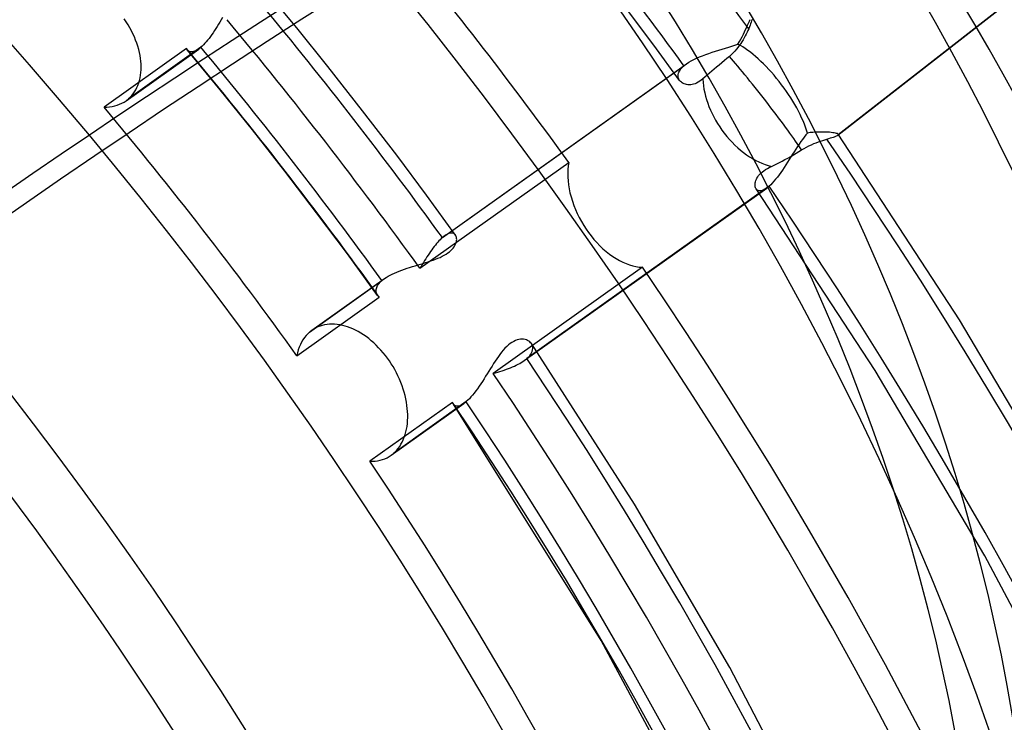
# Model space of a CAD drawing. Header units: millimetres. Extents: x -261 to 249, y -324 to 318.
# Tile 60 of 89: x 49 to 72, y 28 to 44. Entities that reach past the tile are written whole.
import ezdxf

# ---------------------------------------------------------------- set-up
doc = ezdxf.new("R2010")
doc.units = ezdxf.units.MM
doc.layers.add('MAIN-1', color=7, linetype='Continuous')
doc.layers.add('MAIN-2', color=7, linetype='Continuous')

msp = doc.modelspace()

# ---------------------------------------------------------------- linework, layer by layer
at = {"layer": 'MAIN-1'}
for centre, major_axis, ratio, start_param, end_param in [((-0.5, -0.433), (159.408, -184.069), 0.75, 0.713724, 3.511855), ((-8.75, -7.578), (-148.606, 171.596), 0.75, -2.427868, -0.857072), ((-50, -43.301), (-148.606, 171.596), 0.75, -3.141592, -0.857072), ((-50, -43.301), (147.952, -170.84), 0.75, 0, 2.284521), ((9.229, 7.992), (-46.605, 53.815), 0.75, -1.595449, -0.658223), ((130.192, -156.12), (-71.431, -223.923), 0.807621, -2.527783, -2.293043)]:
    msp.add_ellipse(centre, major_axis=major_axis, ratio=ratio, start_param=start_param, end_param=end_param, dxfattribs=at)
at = {"layer": 'MAIN-2'}
for p, q in [((67.893, 41.608), (78.593, 49.952)), ((78.577, 49.942), (67.901, 41.616)), ((55.481, 44.069), (54.756, 44.949)), ((51.568, 44.208), (51.523, 44.274)), ((53.779, 44.303), (53.748, 44.252)), ((63.67, 43.67), (63.069, 44.474)), ((51.611, 44.14), (51.568, 44.208)), ((51.651, 44.072), (51.611, 44.14)), ((51.689, 44.002), (51.651, 44.072)), ((53.625, 44.053), (53.594, 44.005)), ((53.656, 44.101), (53.625, 44.053)), ((53.687, 44.151), (53.656, 44.101)), ((53.717, 44.201), (53.687, 44.151)), ((53.748, 44.252), (53.717, 44.201)), ((56.197, 43.181), (55.481, 44.069)), ((65.777, 44.032), (65.801, 44.084)), ((65.801, 44.084), (65.823, 44.133)), ((65.823, 44.133), (65.843, 44.179)), ((65.847, 44.05), (65.83, 44.01)), ((65.843, 44.179), (65.862, 44.222)), ((65.863, 44.09), (65.847, 44.05)), ((65.862, 44.222), (65.879, 44.26)), ((65.878, 44.127), (65.863, 44.09)), ((65.891, 44.163), (65.878, 44.127)), ((65.903, 44.197), (65.891, 44.163)), ((65.913, 44.229), (65.903, 44.197)), ((65.923, 44.258), (65.913, 44.229)), ((51.724, 43.931), (51.689, 44.002)), ((51.757, 43.86), (51.724, 43.931)), ((51.786, 43.788), (51.757, 43.86)), ((53.469, 43.827), (53.438, 43.788)), ((53.5, 43.869), (53.469, 43.827)), ((53.532, 43.913), (53.5, 43.869)), ((53.563, 43.958), (53.532, 43.913)), ((53.594, 44.005), (53.563, 43.958)), ((65.666, 43.81), (65.696, 43.867)), ((65.696, 43.867), (65.725, 43.923)), ((65.745, 43.84), (65.719, 43.796)), ((65.725, 43.923), (65.752, 43.978)), ((65.768, 43.884), (65.745, 43.84)), ((65.752, 43.978), (65.777, 44.032)), ((65.79, 43.927), (65.768, 43.884)), ((65.811, 43.969), (65.79, 43.927)), ((65.83, 44.01), (65.811, 43.969)), ((52.951, 43.594), (51.061, 42.25)), ((53.284, 43.625), (51.622, 42.442)), ((51.813, 43.717), (51.786, 43.788)), ((51.836, 43.646), (51.813, 43.717)), ((51.856, 43.575), (51.836, 43.646)), ((52.954, 43.588), (52.951, 43.594)), ((52.957, 43.582), (52.954, 43.588)), ((53.24, 43.59), (53.232, 43.584)), ((53.249, 43.596), (53.24, 43.59)), ((53.258, 43.603), (53.249, 43.596)), ((53.267, 43.61), (53.258, 43.603)), ((53.276, 43.617), (53.267, 43.61)), ((53.284, 43.625), (53.276, 43.617)), ((53.315, 43.652), (53.284, 43.625)), ((53.345, 43.682), (53.315, 43.652)), ((53.376, 43.715), (53.345, 43.682)), ((53.407, 43.75), (53.376, 43.715)), ((53.438, 43.788), (53.407, 43.75)), ((64.263, 42.862), (63.67, 43.67)), ((65.24, 43.578), (65.315, 43.6)), ((65.315, 43.6), (65.389, 43.623)), ((65.389, 43.623), (65.461, 43.646)), ((65.461, 43.646), (65.532, 43.67)), ((65.532, 43.67), (65.6, 43.695)), ((65.599, 43.62), (65.564, 43.577)), ((65.632, 43.663), (65.599, 43.62)), ((65.6, 43.695), (65.634, 43.753)), ((65.663, 43.707), (65.632, 43.663)), ((65.634, 43.753), (65.666, 43.81)), ((65.692, 43.752), (65.663, 43.707)), ((65.719, 43.796), (65.692, 43.752)), ((51.566, 42.399), (53.232, 43.584)), ((51.873, 43.506), (51.856, 43.575)), ((51.887, 43.437), (51.873, 43.506)), ((51.898, 43.37), (51.887, 43.437)), ((51.906, 43.305), (51.898, 43.37)), ((52.96, 43.576), (52.957, 43.582)), ((52.963, 43.571), (52.96, 43.576)), ((52.967, 43.566), (52.963, 43.571)), ((52.971, 43.56), (52.967, 43.566)), ((52.981, 43.549), (52.971, 43.56)), ((53.724, 42.647), (52.973, 43.558)), ((52.994, 43.538), (52.981, 43.549)), ((53.007, 43.53), (52.994, 43.538)), ((53.022, 43.524), (53.007, 43.53)), ((53.039, 43.52), (53.022, 43.524)), ((53.056, 43.518), (53.039, 43.52)), ((53.075, 43.518), (53.056, 43.518)), ((53.094, 43.52), (53.075, 43.518)), ((53.115, 43.524), (53.094, 43.52)), ((53.137, 43.531), (53.115, 43.524)), ((53.16, 43.541), (53.137, 43.531)), ((53.183, 43.553), (53.16, 43.541)), ((53.207, 43.567), (53.183, 43.553)), ((53.232, 43.584), (53.207, 43.567)), ((64.586, 43.344), (64.65, 43.375)), ((64.65, 43.375), (64.717, 43.403)), ((64.717, 43.403), (64.788, 43.431)), ((64.788, 43.431), (64.86, 43.458)), ((64.86, 43.458), (64.935, 43.483)), ((64.935, 43.483), (65.011, 43.508)), ((65.011, 43.508), (65.087, 43.532)), ((65.087, 43.532), (65.164, 43.555)), ((65.164, 43.555), (65.24, 43.578)), ((65.347, 43.367), (65.289, 43.318)), ((65.403, 43.415), (65.347, 43.367)), ((65.447, 43.453), (65.403, 43.415)), ((65.488, 43.493), (65.447, 43.453)), ((65.527, 43.535), (65.488, 43.493)), ((65.564, 43.577), (65.527, 43.535)), ((51.911, 43.239), (51.906, 43.305)), ((51.913, 43.174), (51.911, 43.239)), ((51.911, 43.11), (51.913, 43.174)), ((56.992, 42.168), (56.197, 43.181)), ((58.822, 39.26), (64.362, 43.201)), ((58.874, 39.301), (64.421, 43.247)), ((64.29, 43.126), (64.311, 43.151)), ((64.311, 43.151), (64.335, 43.176)), ((64.335, 43.176), (64.362, 43.201)), ((64.362, 43.201), (64.372, 43.209)), ((64.372, 43.209), (64.381, 43.217)), ((64.381, 43.217), (64.391, 43.224)), ((64.391, 43.224), (64.401, 43.232)), ((64.401, 43.232), (64.411, 43.24)), ((64.411, 43.24), (64.421, 43.247)), ((64.421, 43.247), (64.471, 43.281)), ((64.471, 43.281), (64.527, 43.313)), ((64.527, 43.313), (64.586, 43.344)), ((65.111, 43.166), (65.055, 43.119)), ((65.169, 43.216), (65.111, 43.166)), ((65.229, 43.267), (65.169, 43.216)), ((65.289, 43.318), (65.229, 43.267)), ((51.875, 42.864), (51.889, 42.923)), ((51.889, 42.923), (51.9, 42.984)), ((51.9, 42.984), (51.907, 43.046)), ((51.907, 43.046), (51.911, 43.11)), ((64.229, 42.98), (64.231, 43.003)), ((64.229, 42.957), (64.229, 42.98)), ((64.231, 42.934), (64.229, 42.957)), ((64.231, 43.003), (64.237, 43.027)), ((64.237, 42.913), (64.231, 42.934)), ((64.237, 43.027), (64.246, 43.052)), ((64.245, 42.893), (64.237, 42.913)), ((64.246, 43.052), (64.258, 43.076)), ((64.258, 43.076), (64.272, 43.101)), ((64.272, 43.101), (64.29, 43.126)), ((64.843, 42.938), (64.795, 42.897)), ((64.895, 42.982), (64.843, 42.938)), ((64.948, 43.028), (64.895, 42.982)), ((65.002, 43.073), (64.948, 43.028)), ((65.055, 43.119), (65.002, 43.073)), ((51.789, 42.649), (51.815, 42.699)), ((51.815, 42.699), (51.838, 42.751)), ((51.838, 42.751), (51.858, 42.806)), ((51.858, 42.806), (51.875, 42.864)), ((64.255, 42.873), (64.245, 42.893)), ((64.268, 42.855), (64.255, 42.873)), ((64.284, 42.838), (64.268, 42.855)), ((64.302, 42.821), (64.284, 42.838)), ((64.322, 42.807), (64.302, 42.821)), ((64.345, 42.794), (64.322, 42.807)), ((64.369, 42.783), (64.345, 42.794)), ((64.395, 42.775), (64.369, 42.783)), ((64.423, 42.768), (64.395, 42.775)), ((64.453, 42.764), (64.423, 42.768)), ((64.484, 42.763), (64.453, 42.764)), ((64.516, 42.765), (64.484, 42.763)), ((64.549, 42.769), (64.516, 42.765)), ((64.583, 42.777), (64.549, 42.769)), ((64.618, 42.788), (64.583, 42.777)), ((64.653, 42.803), (64.618, 42.788)), ((64.689, 42.822), (64.653, 42.803)), ((64.724, 42.843), (64.689, 42.822)), ((64.76, 42.868), (64.724, 42.843)), ((64.795, 42.897), (64.76, 42.868)), ((51.622, 42.442), (51.66, 42.477)), ((51.66, 42.477), (51.695, 42.516)), ((51.695, 42.516), (51.729, 42.557)), ((51.729, 42.557), (51.76, 42.601)), ((51.76, 42.601), (51.789, 42.649)), ((54.465, 41.728), (53.724, 42.647)), ((51.061, 42.25), (51.125, 42.251)), ((51.125, 42.251), (51.188, 42.257)), ((51.188, 42.257), (51.249, 42.266)), ((51.249, 42.266), (51.308, 42.28)), ((51.308, 42.28), (51.365, 42.297)), ((51.365, 42.297), (51.419, 42.317)), ((51.419, 42.317), (51.471, 42.341)), ((51.471, 42.341), (51.52, 42.369)), ((51.52, 42.369), (51.566, 42.399)), ((51.566, 42.399), (51.576, 42.406)), ((51.576, 42.406), (51.586, 42.413)), ((51.586, 42.413), (51.595, 42.42)), ((51.595, 42.42), (51.604, 42.427)), ((51.604, 42.427), (51.613, 42.435)), ((51.613, 42.435), (51.622, 42.442)), ((57.775, 41.147), (56.992, 42.168)), ((55.207, 40.783), (54.465, 41.728)), ((67.117, 41.564), (67.078, 41.513)), ((67.157, 41.613), (67.117, 41.564)), ((67.197, 41.658), (67.157, 41.613)), ((67.259, 41.666), (67.197, 41.658)), ((67.32, 41.672), (67.259, 41.666)), ((67.38, 41.676), (67.32, 41.672)), ((67.439, 41.679), (67.38, 41.676)), ((67.496, 41.68), (67.439, 41.679)), ((67.55, 41.68), (67.496, 41.68)), ((67.603, 41.679), (67.55, 41.68)), ((67.652, 41.677), (67.603, 41.679)), ((67.697, 41.674), (67.652, 41.677)), ((67.739, 41.67), (67.697, 41.674)), ((67.72, 41.544), (67.756, 41.554)), ((67.776, 41.665), (67.739, 41.67)), ((67.756, 41.554), (67.789, 41.565)), ((67.809, 41.66), (67.776, 41.665)), ((67.789, 41.565), (67.818, 41.574)), ((67.838, 41.655), (67.809, 41.66)), ((67.818, 41.574), (67.843, 41.583)), ((67.861, 41.649), (67.838, 41.655)), ((67.843, 41.583), (67.864, 41.592)), ((67.88, 41.643), (67.861, 41.649)), ((67.864, 41.592), (67.881, 41.6)), ((67.893, 41.636), (67.88, 41.643)), ((67.881, 41.6), (67.893, 41.608)), ((67.9, 41.629), (67.893, 41.636)), ((67.893, 41.608), (67.894, 41.609)), ((67.894, 41.609), (67.896, 41.611)), ((67.896, 41.611), (67.898, 41.612)), ((67.898, 41.612), (67.899, 41.613)), ((67.899, 41.613), (67.9, 41.615)), ((67.902, 41.627), (67.9, 41.629)), ((70.68, 37.378), (67.9, 41.629)), ((67.9, 41.615), (67.901, 41.616)), ((67.901, 41.616), (67.902, 41.619)), ((67.902, 41.625), (67.902, 41.627)), ((67.903, 41.623), (67.902, 41.625)), ((67.902, 41.621), (67.903, 41.623)), ((67.902, 41.619), (67.902, 41.621)), ((66.964, 41.348), (66.927, 41.29)), ((67.002, 41.405), (66.964, 41.348)), ((67.04, 41.46), (67.002, 41.405)), ((67.078, 41.513), (67.04, 41.46)), ((67.116, 41.304), (67.172, 41.335)), ((67.172, 41.335), (67.228, 41.364)), ((67.228, 41.364), (67.284, 41.39)), ((67.284, 41.39), (67.34, 41.414)), ((67.34, 41.414), (67.394, 41.436)), ((67.394, 41.436), (67.446, 41.456)), ((67.446, 41.456), (67.497, 41.474)), ((67.497, 41.474), (67.547, 41.49)), ((67.547, 41.49), (67.594, 41.505)), ((67.594, 41.505), (67.638, 41.519)), ((67.638, 41.519), (67.681, 41.532)), ((67.681, 41.532), (67.72, 41.544)), ((58.456, 40.235), (57.775, 41.147)), ((66.744, 41.084), (66.81, 41.121)), ((66.813, 41.108), (66.775, 41.047)), ((66.81, 41.121), (66.874, 41.158)), ((66.851, 41.17), (66.813, 41.108)), ((66.889, 41.23), (66.851, 41.17)), ((66.874, 41.158), (66.936, 41.194)), ((66.927, 41.29), (66.889, 41.23)), ((66.936, 41.194), (66.997, 41.232)), ((66.997, 41.232), (67.059, 41.27)), ((67.059, 41.27), (67.116, 41.304)), ((58.305, 38.556), (61.719, 40.985)), ((61.706, 40.903), (61.698, 40.819)), ((61.719, 40.985), (61.706, 40.903)), ((66.32, 40.87), (66.368, 40.893)), ((66.368, 40.893), (66.43, 40.922)), ((66.43, 40.922), (66.491, 40.951)), ((66.491, 40.951), (66.551, 40.982)), ((66.551, 40.982), (66.613, 41.014)), ((66.613, 41.014), (66.678, 41.048)), ((66.698, 40.925), (66.66, 40.866)), ((66.678, 41.048), (66.744, 41.084)), ((66.737, 40.986), (66.698, 40.925)), ((66.775, 41.047), (66.737, 40.986)), ((55.938, 39.83), (55.207, 40.783)), ((61.698, 40.819), (61.695, 40.734)), ((61.695, 40.734), (61.697, 40.648)), ((66.036, 40.624), (66.054, 40.653)), ((66.054, 40.653), (66.075, 40.682)), ((66.075, 40.682), (66.1, 40.711)), ((66.1, 40.711), (66.128, 40.739)), ((66.128, 40.739), (66.16, 40.767)), ((66.16, 40.767), (66.195, 40.794)), ((66.195, 40.794), (66.233, 40.82)), ((66.233, 40.82), (66.275, 40.845)), ((66.275, 40.845), (66.32, 40.87)), ((66.543, 40.697), (66.504, 40.645)), ((66.582, 40.751), (66.543, 40.697)), ((66.621, 40.807), (66.582, 40.751)), ((66.66, 40.866), (66.621, 40.807)), ((66.314, 40.438), (60.759, 36.486)), ((61.697, 40.648), (61.703, 40.561)), ((61.703, 40.561), (61.713, 40.471)), ((61.713, 40.471), (61.728, 40.379)), ((65.992, 40.466), (65.993, 40.49)), ((65.994, 40.444), (65.992, 40.466)), ((65.993, 40.49), (65.996, 40.515)), ((65.998, 40.423), (65.994, 40.444)), ((65.996, 40.515), (66.002, 40.541)), ((66.002, 40.541), (66.01, 40.568)), ((66.01, 40.568), (66.022, 40.596)), ((66.022, 40.596), (66.036, 40.624)), ((66.305, 40.43), (66.296, 40.423)), ((66.314, 40.438), (66.305, 40.43)), ((66.351, 40.471), (66.314, 40.438)), ((66.388, 40.509), (66.351, 40.471)), ((66.426, 40.551), (66.388, 40.509)), ((66.465, 40.596), (66.426, 40.551)), ((66.504, 40.645), (66.465, 40.596)), ((59.126, 39.317), (58.456, 40.235)), ((60.7, 36.44), (66.262, 40.397)), ((61.728, 40.379), (61.748, 40.286)), ((61.748, 40.286), (61.772, 40.191)), ((66.004, 40.404), (65.998, 40.423)), ((66.012, 40.386), (66.004, 40.404)), ((66.023, 40.371), (66.012, 40.386)), ((68.744, 36.211), (66.017, 40.379)), ((66.036, 40.358), (66.023, 40.371)), ((66.051, 40.348), (66.036, 40.358)), ((66.067, 40.34), (66.051, 40.348)), ((66.086, 40.335), (66.067, 40.34)), ((66.106, 40.334), (66.086, 40.335)), ((66.128, 40.335), (66.106, 40.334)), ((66.152, 40.34), (66.128, 40.335)), ((66.178, 40.349), (66.152, 40.34)), ((66.204, 40.361), (66.178, 40.349)), ((66.232, 40.377), (66.204, 40.361)), ((66.262, 40.396), (66.232, 40.377)), ((66.27, 40.402), (66.262, 40.396)), ((66.279, 40.409), (66.27, 40.402)), ((66.288, 40.416), (66.279, 40.409)), ((66.296, 40.423), (66.288, 40.416)), ((61.772, 40.191), (61.802, 40.095)), ((61.802, 40.095), (61.835, 39.999)), ((61.835, 39.999), (61.873, 39.904)), ((56.643, 38.886), (55.938, 39.83)), ((61.873, 39.904), (61.915, 39.81)), ((61.915, 39.81), (61.961, 39.718)), ((61.961, 39.718), (62.01, 39.628)), ((62.01, 39.628), (62.062, 39.54)), ((62.062, 39.54), (62.117, 39.456)), ((58.866, 39.295), (58.857, 39.289)), ((58.874, 39.302), (58.866, 39.295)), ((58.908, 39.324), (58.874, 39.302)), ((58.941, 39.341), (58.908, 39.324)), ((58.972, 39.354), (58.941, 39.341)), ((59, 39.362), (58.972, 39.354)), ((59.027, 39.365), (59, 39.362)), ((59.051, 39.364), (59.027, 39.365)), ((59.073, 39.359), (59.051, 39.364)), ((59.092, 39.35), (59.073, 39.359)), ((59.109, 39.337), (59.092, 39.35)), ((59.123, 39.321), (59.109, 39.337)), ((59.133, 39.304), (59.123, 39.321)), ((59.141, 39.285), (59.133, 39.304)), ((62.117, 39.456), (62.173, 39.376)), ((62.173, 39.376), (62.233, 39.297)), ((62.233, 39.297), (62.297, 39.22)), ((58.661, 39.089), (58.634, 39.054)), ((58.689, 39.122), (58.661, 39.089)), ((58.716, 39.154), (58.689, 39.122)), ((58.743, 39.183), (58.716, 39.154)), ((58.769, 39.211), (58.743, 39.183)), ((58.796, 39.237), (58.769, 39.211)), ((58.822, 39.26), (58.796, 39.237)), ((58.831, 39.268), (58.822, 39.26)), ((58.84, 39.275), (58.831, 39.268)), ((58.848, 39.282), (58.84, 39.275)), ((58.857, 39.289), (58.848, 39.282)), ((59.089, 39.05), (59.107, 39.079)), ((59.107, 39.079), (59.122, 39.108)), ((59.122, 39.108), (59.133, 39.136)), ((59.133, 39.136), (59.142, 39.163)), ((59.147, 39.263), (59.141, 39.285)), ((59.142, 39.163), (59.147, 39.19)), ((59.149, 39.24), (59.147, 39.263)), ((59.147, 39.19), (59.15, 39.216)), ((59.15, 39.216), (59.149, 39.24)), ((62.297, 39.22), (62.364, 39.145)), ((62.364, 39.145), (62.433, 39.074)), ((62.433, 39.074), (62.505, 39.006)), ((57.336, 37.935), (56.643, 38.886)), ((58.495, 38.859), (58.468, 38.817)), ((58.523, 38.9), (58.495, 38.859)), ((58.55, 38.94), (58.523, 38.9)), ((58.578, 38.98), (58.55, 38.94)), ((58.606, 39.017), (58.578, 38.98)), ((58.634, 39.054), (58.606, 39.017)), ((58.817, 38.831), (58.863, 38.855)), ((58.863, 38.855), (58.906, 38.88)), ((58.906, 38.88), (58.945, 38.907)), ((58.945, 38.907), (58.981, 38.934)), ((58.981, 38.934), (59.014, 38.962)), ((59.014, 38.962), (59.043, 38.991)), ((59.043, 38.991), (59.068, 39.02)), ((59.068, 39.02), (59.089, 39.05)), ((62.505, 39.006), (62.579, 38.942)), ((62.579, 38.942), (62.654, 38.882)), ((62.654, 38.882), (62.731, 38.828)), ((58.194, 38.615), (58.255, 38.633)), ((58.255, 38.633), (58.316, 38.651)), ((58.316, 38.651), (58.377, 38.669)), ((58.358, 38.644), (58.331, 38.6)), ((58.386, 38.688), (58.358, 38.644)), ((58.377, 38.669), (58.436, 38.687)), ((58.413, 38.731), (58.386, 38.688)), ((58.44, 38.775), (58.413, 38.731)), ((58.436, 38.687), (58.494, 38.706)), ((58.468, 38.817), (58.44, 38.775)), ((58.494, 38.706), (58.552, 38.725)), ((58.552, 38.725), (58.608, 38.744)), ((58.608, 38.744), (58.663, 38.764)), ((58.663, 38.764), (58.717, 38.785)), ((58.717, 38.785), (58.768, 38.807)), ((58.768, 38.807), (58.817, 38.831)), ((62.731, 38.828), (62.808, 38.779)), ((62.808, 38.779), (62.885, 38.735)), ((62.885, 38.735), (62.961, 38.696)), ((62.961, 38.696), (63.037, 38.664)), ((63.037, 38.664), (63.111, 38.636)), ((63.111, 38.636), (63.186, 38.614)), ((57.578, 38.374), (57.624, 38.399)), ((57.624, 38.399), (57.673, 38.424)), ((57.673, 38.424), (57.725, 38.448)), ((57.725, 38.448), (57.779, 38.471)), ((57.779, 38.471), (57.834, 38.494)), ((57.834, 38.494), (57.891, 38.515)), ((57.891, 38.515), (57.95, 38.536)), ((57.95, 38.536), (58.01, 38.557)), ((58.01, 38.557), (58.071, 38.577)), ((58.071, 38.577), (58.133, 38.596)), ((58.133, 38.596), (58.194, 38.615)), ((58.331, 38.6), (58.305, 38.556)), ((63.411, 38.579), (59.988, 36.144)), ((63.186, 38.614), (63.261, 38.597)), ((63.261, 38.597), (63.336, 38.585)), ((63.336, 38.585), (63.411, 38.579)), ((55.774, 37.092), (57.436, 38.275)), ((55.829, 37.136), (57.495, 38.32)), ((57.337, 38.159), (57.351, 38.182)), ((57.351, 38.182), (57.369, 38.205)), ((57.369, 38.205), (57.389, 38.229)), ((57.389, 38.229), (57.411, 38.252)), ((57.411, 38.252), (57.436, 38.275)), ((57.436, 38.275), (57.445, 38.282)), ((57.445, 38.282), (57.455, 38.29)), ((57.455, 38.29), (57.465, 38.298)), ((57.465, 38.298), (57.474, 38.305)), ((57.474, 38.305), (57.485, 38.313)), ((57.485, 38.313), (57.495, 38.321)), ((57.495, 38.321), (57.535, 38.347)), ((57.535, 38.347), (57.578, 38.374)), ((57.302, 38.047), (57.304, 38.069)), ((57.302, 38.026), (57.302, 38.047)), ((57.305, 38.006), (57.302, 38.026)), ((57.304, 38.069), (57.308, 38.091)), ((57.31, 37.986), (57.305, 38.006)), ((57.308, 38.091), (57.315, 38.114)), ((57.318, 37.967), (57.31, 37.986)), ((57.315, 38.114), (57.325, 38.136)), ((57.327, 37.949), (57.318, 37.967)), ((57.325, 38.136), (57.337, 38.159)), ((57.338, 37.932), (57.327, 37.949)), ((55.484, 36.55), (57.374, 37.895)), ((57.344, 37.925), (57.338, 37.932)), ((57.349, 37.919), (57.344, 37.925)), ((57.355, 37.912), (57.349, 37.919)), ((57.361, 37.906), (57.355, 37.912)), ((57.368, 37.9), (57.361, 37.906)), ((57.374, 37.895), (57.368, 37.9)), ((56.176, 37.269), (56.121, 37.26)), ((56.233, 37.274), (56.176, 37.269)), ((56.291, 37.276), (56.233, 37.274)), ((56.35, 37.274), (56.291, 37.276)), ((56.409, 37.268), (56.35, 37.274)), ((56.469, 37.259), (56.409, 37.268)), ((73.244, 33.042), (70.68, 37.378)), ((55.733, 37.054), (55.694, 37.012)), ((55.774, 37.092), (55.733, 37.054)), ((55.782, 37.099), (55.774, 37.092)), ((55.791, 37.107), (55.782, 37.099)), ((55.8, 37.114), (55.791, 37.107)), ((55.809, 37.121), (55.8, 37.114)), ((55.818, 37.128), (55.809, 37.121)), ((55.828, 37.135), (55.818, 37.128)), ((55.871, 37.163), (55.828, 37.135)), ((55.917, 37.189), (55.871, 37.163)), ((55.965, 37.212), (55.917, 37.189)), ((56.015, 37.231), (55.965, 37.212)), ((56.067, 37.247), (56.015, 37.231)), ((56.121, 37.26), (56.067, 37.247)), ((56.529, 37.247), (56.469, 37.259)), ((56.589, 37.231), (56.529, 37.247)), ((56.648, 37.213), (56.589, 37.231)), ((56.707, 37.191), (56.648, 37.213)), ((56.767, 37.166), (56.707, 37.191)), ((56.828, 37.137), (56.767, 37.166)), ((56.889, 37.105), (56.828, 37.137)), ((56.95, 37.07), (56.889, 37.105)), ((57.011, 37.031), (56.95, 37.07)), ((55.592, 36.862), (55.564, 36.806)), ((55.623, 36.916), (55.592, 36.862)), ((55.657, 36.966), (55.623, 36.916)), ((55.694, 37.012), (55.657, 36.966)), ((57.072, 36.989), (57.011, 37.031)), ((57.131, 36.944), (57.072, 36.989)), ((57.19, 36.896), (57.131, 36.944)), ((57.248, 36.845), (57.19, 36.896)), ((57.305, 36.792), (57.248, 36.845)), ((60.377, 36.83), (60.337, 36.798)), ((60.417, 36.858), (60.377, 36.83)), ((60.457, 36.881), (60.417, 36.858)), ((60.498, 36.9), (60.457, 36.881)), ((60.538, 36.914), (60.498, 36.9)), ((60.577, 36.924), (60.538, 36.914)), ((60.614, 36.929), (60.577, 36.924)), ((60.65, 36.931), (60.614, 36.929)), ((60.685, 36.928), (60.65, 36.931)), ((60.717, 36.923), (60.685, 36.928)), ((60.748, 36.914), (60.717, 36.923)), ((60.776, 36.902), (60.748, 36.914)), ((60.802, 36.887), (60.776, 36.902)), ((60.826, 36.869), (60.802, 36.887)), ((60.846, 36.85), (60.826, 36.869)), ((60.863, 36.828), (60.846, 36.85)), ((63.231, 33.15), (60.862, 36.829)), ((60.878, 36.802), (60.863, 36.828)), ((55.499, 36.618), (55.484, 36.55)), ((55.517, 36.683), (55.499, 36.618)), ((55.539, 36.746), (55.517, 36.683)), ((55.564, 36.806), (55.539, 36.746)), ((57.36, 36.736), (57.305, 36.792)), ((57.413, 36.678), (57.36, 36.736)), ((57.465, 36.619), (57.413, 36.678)), ((57.514, 36.558), (57.465, 36.619)), ((60.18, 36.632), (60.142, 36.583)), ((60.218, 36.678), (60.18, 36.632)), ((60.257, 36.722), (60.218, 36.678)), ((60.297, 36.762), (60.257, 36.722)), ((60.337, 36.798), (60.297, 36.762)), ((60.824, 36.552), (60.848, 36.585)), ((60.848, 36.585), (60.868, 36.618)), ((60.868, 36.618), (60.882, 36.651)), ((60.888, 36.774), (60.878, 36.802)), ((60.882, 36.651), (60.891, 36.683)), ((60.894, 36.745), (60.888, 36.774)), ((60.891, 36.683), (60.895, 36.715)), ((60.895, 36.715), (60.894, 36.745)), ((57.561, 36.496), (57.514, 36.558)), ((57.605, 36.433), (57.561, 36.496)), ((57.648, 36.368), (57.605, 36.433)), ((57.69, 36.301), (57.648, 36.368)), ((59.996, 36.37), (59.96, 36.313)), ((60.032, 36.426), (59.996, 36.37)), ((60.069, 36.48), (60.032, 36.426)), ((60.105, 36.533), (60.069, 36.48)), ((60.142, 36.583), (60.105, 36.533)), ((60.556, 36.354), (60.595, 36.375)), ((60.595, 36.375), (60.632, 36.396)), ((60.632, 36.396), (60.667, 36.418)), ((60.667, 36.418), (60.7, 36.44)), ((60.7, 36.44), (60.711, 36.448)), ((60.711, 36.448), (60.721, 36.455)), ((60.721, 36.455), (60.731, 36.463)), ((60.731, 36.463), (60.74, 36.471)), ((60.74, 36.471), (60.75, 36.478)), ((60.75, 36.478), (60.759, 36.486)), ((60.759, 36.486), (60.794, 36.519)), ((60.794, 36.519), (60.824, 36.552)), ((57.73, 36.232), (57.69, 36.301)), ((57.767, 36.161), (57.73, 36.232)), ((57.803, 36.088), (57.767, 36.161)), ((59.85, 36.138), (59.813, 36.079)), ((59.887, 36.197), (59.85, 36.138)), ((59.924, 36.255), (59.887, 36.197)), ((59.96, 36.313), (59.924, 36.255)), ((59.988, 36.144), (60.039, 36.16)), ((60.039, 36.16), (60.09, 36.175)), ((60.09, 36.175), (60.141, 36.191)), ((60.141, 36.191), (60.191, 36.207)), ((60.191, 36.207), (60.24, 36.224)), ((60.24, 36.224), (60.289, 36.241)), ((60.289, 36.241), (60.337, 36.258)), ((60.337, 36.258), (60.383, 36.276)), ((60.383, 36.276), (60.429, 36.295)), ((60.429, 36.295), (60.473, 36.314)), ((60.473, 36.314), (60.515, 36.334)), ((60.515, 36.334), (60.556, 36.354)), ((71.26, 31.961), (68.744, 36.211)), ((57.837, 36.014), (57.803, 36.088)), ((57.868, 35.94), (57.837, 36.014)), ((57.896, 35.864), (57.868, 35.94)), ((59.739, 35.962), (59.702, 35.905)), ((59.776, 36.02), (59.739, 35.962)), ((59.813, 36.079), (59.776, 36.02)), ((57.922, 35.788), (57.896, 35.864)), ((57.945, 35.712), (57.922, 35.788)), ((57.965, 35.637), (57.945, 35.712)), ((59.551, 35.695), (59.514, 35.649)), ((59.589, 35.745), (59.551, 35.695)), ((59.627, 35.796), (59.589, 35.745)), ((59.664, 35.85), (59.627, 35.796)), ((59.702, 35.905), (59.664, 35.85)), ((59.055, 35.481), (57.159, 34.132)), ((57.646, 34.268), (59.317, 35.456)), ((59.369, 35.498), (57.701, 34.311)), ((57.983, 35.561), (57.965, 35.637)), ((57.997, 35.487), (57.983, 35.561)), ((58.008, 35.413), (57.997, 35.487)), ((59.058, 35.473), (59.055, 35.481)), ((59.06, 35.466), (59.058, 35.473)), ((59.063, 35.459), (59.06, 35.466)), ((59.066, 35.453), (59.063, 35.459)), ((59.317, 35.456), (59.291, 35.439)), ((59.325, 35.462), (59.317, 35.456)), ((59.334, 35.469), (59.325, 35.462)), ((59.342, 35.476), (59.334, 35.469)), ((59.351, 35.483), (59.342, 35.476)), ((59.36, 35.49), (59.351, 35.483)), ((59.369, 35.498), (59.36, 35.49)), ((59.404, 35.53), (59.369, 35.498)), ((59.44, 35.566), (59.404, 35.53)), ((59.477, 35.606), (59.44, 35.566)), ((59.514, 35.649), (59.477, 35.606)), ((58.017, 35.341), (58.008, 35.413)), ((58.023, 35.271), (58.017, 35.341)), ((58.026, 35.202), (58.023, 35.271)), ((59.069, 35.446), (59.066, 35.453)), ((59.073, 35.44), (59.069, 35.446)), ((59.083, 35.427), (59.073, 35.44)), ((62.465, 30.025), (59.074, 35.439)), ((59.095, 35.416), (59.083, 35.427)), ((59.108, 35.407), (59.095, 35.416)), ((59.123, 35.4), (59.108, 35.407)), ((59.139, 35.396), (59.123, 35.4)), ((59.157, 35.394), (59.139, 35.396)), ((59.176, 35.395), (59.157, 35.394)), ((59.196, 35.398), (59.176, 35.395)), ((59.218, 35.404), (59.196, 35.398)), ((59.241, 35.413), (59.218, 35.404)), ((59.265, 35.424), (59.241, 35.413)), ((59.291, 35.439), (59.265, 35.424)), ((58.018, 34.998), (58.023, 35.065)), ((58.023, 35.065), (58.026, 35.134)), ((58.026, 35.134), (58.026, 35.202)), ((57.968, 34.742), (57.985, 34.803)), ((57.985, 34.803), (57.999, 34.866)), ((57.999, 34.866), (58.01, 34.931)), ((58.01, 34.931), (58.018, 34.998)), ((57.872, 34.52), (57.9, 34.571)), ((57.9, 34.571), (57.925, 34.626)), ((57.925, 34.626), (57.948, 34.682)), ((57.948, 34.682), (57.968, 34.742)), ((57.701, 34.311), (57.739, 34.346)), ((57.739, 34.346), (57.775, 34.385)), ((57.775, 34.385), (57.81, 34.427)), ((57.81, 34.427), (57.842, 34.472)), ((57.842, 34.472), (57.872, 34.52)), ((57.159, 34.132), (57.22, 34.131)), ((57.22, 34.131), (57.279, 34.135)), ((57.279, 34.135), (57.337, 34.142)), ((57.337, 34.142), (57.394, 34.153)), ((57.394, 34.153), (57.449, 34.169)), ((57.449, 34.169), (57.502, 34.188)), ((57.502, 34.188), (57.552, 34.211)), ((57.552, 34.211), (57.6, 34.238)), ((57.6, 34.238), (57.646, 34.268)), ((57.646, 34.268), (57.655, 34.275)), ((57.655, 34.275), (57.665, 34.282)), ((57.665, 34.282), (57.674, 34.289)), ((57.674, 34.289), (57.683, 34.296)), ((57.683, 34.296), (57.692, 34.303)), ((57.692, 34.303), (57.701, 34.311)), ((65.415, 29.402), (63.231, 33.15)), ((73.556, 27.65), (71.26, 31.961)), ((65.441, 24.48), (62.465, 30.025)), ((67.408, 25.601), (65.415, 29.402))]:
    msp.add_line(p, q, dxfattribs=at)
for centre, major_axis, ratio, start_param, end_param in [((0, 0), (-158.754, 183.313), 0.75, -2.427868, 0.713724), ((-8.25, -7.145), (-147.952, 170.84), 0.75, -2.427868, -0.857072), ((27.5, 23.816), (45.95, -53.059), 0.75, -0.857072, 2.284521), ((27.5, 23.816), (-35.508, 41.002), 0.75, -2.427868, -0.000014), ((32.6, 28.232), (35.508, -41.002), 0.75, 0.713724, 2.284521), ((130.754, -156.3), (71.431, 223.923), 0.807621, 0.282496, 0.848549), ((36, 31.177), (31.057, -35.861), 0.75, -0.857072, 2.284521), ((37.2, 32.216), (26.631, -30.751), 0.75, 0.713724, 3.141578), ((36, 31.177), (-26.631, 30.751), 0.75, -2.427868, -0.000014), ((0, 0), (-158.754, 183.313), 0.75, 0.713724, 3.855317), ((-0.5, -0.433), (159.408, -184.069), 0.75, -2.427868, -0.370263), ((27, 23.383), (46.605, -53.815), 0.75, 0.713724, 1.488163), ((10.152, 8.792), (-57.257, 66.115), 0.75, -1.683173, -1.614113), ((10.152, 8.792), (55.778, -64.407), 0.75, 1.459324, 1.538921), ((9.734, 8.43), (53.263, -61.502), 0.75, 1.454721, 1.535024), ((9.229, 7.992), (-53.263, 61.502), 0.75, -2.427868, -1.605278), ((10.152, 8.792), (-49.86, 57.573), 0.75, -1.686995, -1.597945), ((9.734, 8.43), (49.617, -57.292), 0.75, 1.451455, 1.54679), ((9.734, 8.43), (-48.623, 56.145), 0.75, -1.691112, -1.593828), ((10.152, 8.792), (48.38, -55.865), 0.75, 1.453235, 1.54501), ((66.134, 42.385), (1.013, -1.36), 0.354823, 0.768746, 2.51112), ((66.134, 42.385), (-1.042, 1.337), 0.050409, -2.595501, -0.731802), ((66.134, 42.385), (0.982, -1.381), 0.65974, -2.351289, -1.507724), ((37.2, 32.216), (26.631, -30.751), 0.75, -2.427868, -0.000014), ((9.734, 8.43), (46.605, -53.815), 0.75, 1.448372, 1.549873), ((9.229, 7.992), (-46.605, 53.815), 0.75, -2.427868, -1.595449), ((66.134, 42.385), (0.982, -1.381), 0.65974, -1.507724, -0.647319), ((36, 31.177), (-26.631, 30.751), 0.75, 0.713724, 3.141578), ((10.152, 8.792), (-57.257, 66.115), 0.75, -2.427868, -1.718762), ((10.152, 8.792), (55.778, -64.407), 0.75, 0.713724, 1.419463), ((5.35, 4.633), (46.605, -53.815), 0.75, 0.713724, 1.553943), ((9.734, 8.43), (53.263, -61.502), 0.75, 0.713724, 1.418422), ((4.85, 4.2), (-45.95, 53.059), 0.75, 2.284521, 4.697173), ((27.5, 23.816), (-35.508, 41.002), 0.75, 0.713724, 3.141578), ((10.152, 8.792), (-49.86, 57.573), 0.75, -2.427868, -1.731609), ((9.734, 8.43), (49.617, -57.292), 0.75, 0.713724, 1.412478), ((9.734, 8.43), (-48.623, 56.145), 0.75, -2.427868, -1.730889), ((10.152, 8.792), (48.38, -55.865), 0.75, 0.713724, 1.40725), ((9.734, 8.43), (46.605, -53.815), 0.75, 0.713724, 1.406863)]:
    msp.add_ellipse(centre, major_axis=major_axis, ratio=ratio, start_param=start_param, end_param=end_param, dxfattribs=at)

doc.saveas('drawing.dxf')
